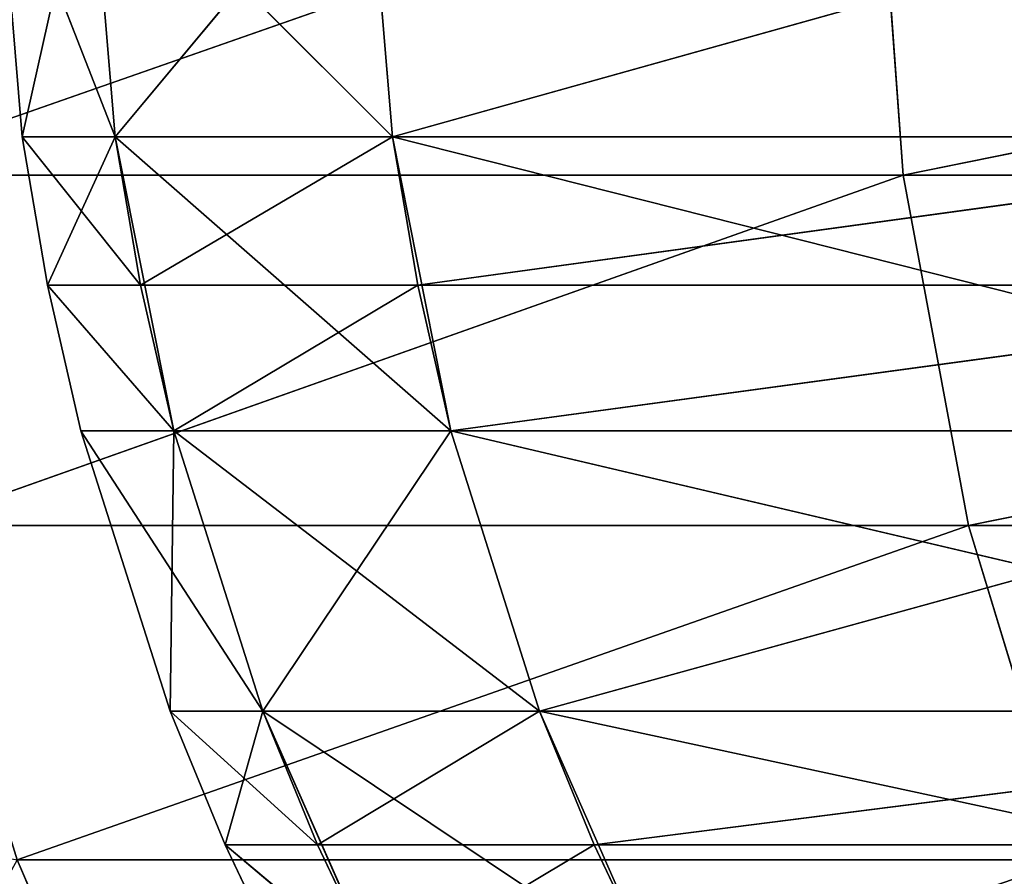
# Model space of a CAD drawing. Extents: x 23 to 1811, y 19 to 594.
# Tile 167 of 256: x 25.48 to 30.57, y 571.71 to 576.13. Entities that reach past the tile are written whole.
import ezdxf

# ---------------------------------------------------------------- set-up
doc = ezdxf.new("R2010")
doc.units = 0
doc.header["$LTSCALE"] = 25.4
doc.layers.get('0').update_dxf_attribs({"linetype": 'CONTINUOUS'})

# ---------------------------------------------------------------- blocks, each defined once
blk = doc.blocks.new('BE3C_SUNO_2740CFXXSR_STL')
at = {"color": 0}
for p, q in [((24.5904, 575.3296, 379.4433), (29.9081, 577.1904, 341.2132)), ((24.5904, 575.3296, 379.4433), (29.9081, 577.1904, 341.2132)), ((24.5905, 575.3297, 449.561), (29.9082, 577.1905, 487.791)), ((24.5905, 575.3297, 449.561), (29.9082, 577.1905, 487.791)), ((30.0437, 575.3296, 341.2397), (29.9081, 577.1904, 341.2132)), ((30.0437, 575.3296, 341.2397), (29.9081, 577.1904, 341.2132)), ((29.9082, 577.1905, 487.791), (30.0438, 575.3297, 487.7646)), ((29.9082, 577.1905, 487.791), (30.0438, 575.3297, 487.7646)), ((30.0437, 575.3296, 341.2397), (39.2062, 577.1904, 303.6385)), ((30.0437, 575.3296, 341.2397), (39.2062, 577.1904, 303.6385)), ((30.0438, 575.3297, 487.7646), (39.2064, 577.1905, 525.3657)), ((30.0438, 575.3297, 487.7646), (39.2064, 577.1905, 525.3657)), ((25.3605, 577.0906, 414.5031), (25.4918, 575.5269, 414.5031)), ((25.3605, 577.0906, 414.5031), (25.4918, 575.5269, 414.5031)), ((25.3605, 577.0906, 414.5031), (25.9714, 575.5269, 433.6979)), ((25.3605, 577.0906, 414.5031), (25.9714, 575.5269, 433.6979)), ((25.4918, 575.5269, 414.5031), (25.8402, 577.0906, 395.2985)), ((25.4918, 575.5269, 414.5031), (25.8402, 577.0906, 395.2985)), ((25.9714, 575.5269, 395.305), (25.8402, 577.0906, 395.2985)), ((27.4048, 575.5269, 376.248), (25.8402, 577.0906, 395.2985)), ((25.9714, 575.5269, 395.305), (25.8402, 577.0906, 395.2985)), ((27.4048, 575.5269, 376.248), (25.8402, 577.0906, 395.2985)), ((25.9714, 575.5269, 433.6979), (25.8402, 577.0906, 433.7045)), ((25.9714, 575.5269, 433.6979), (25.8402, 577.0906, 433.7045)), ((27.2741, 577.0906, 452.7682), (25.9714, 575.5269, 433.6979)), ((27.2741, 577.0906, 452.7682), (25.9714, 575.5269, 433.6979)), ((27.2741, 577.0906, 452.7682), (27.4048, 575.5269, 452.755)), ((27.2741, 577.0906, 452.7682), (27.4048, 575.5269, 452.755)), ((27.2742, 577.0906, 376.2348), (27.4048, 575.5269, 376.248)), ((27.2742, 577.0906, 376.2348), (27.4048, 575.5269, 376.248)), ((27.4048, 575.5269, 452.755), (32.9913, 577.0906, 490.456)), ((27.4048, 575.5269, 452.755), (32.9913, 577.0906, 490.456)), ((25.4918, 575.5269, 414.5031), (25.9714, 575.5269, 395.305)), ((25.4918, 575.5269, 414.5031), (25.9714, 575.5269, 395.305)), ((25.4918, 575.5269, 414.5031), (25.6228, 574.7601, 414.5031)), ((25.4918, 575.5269, 414.5031), (25.6228, 574.7601, 414.5031)), ((25.4918, 575.5269, 414.5031), (26.1021, 574.7601, 433.6914)), ((25.4918, 575.5269, 414.5031), (26.1021, 574.7601, 433.6914)), ((25.4918, 575.5269, 414.5031), (25.9714, 575.5269, 433.6979)), ((25.4918, 575.5269, 414.5031), (25.9714, 575.5269, 433.6979)), ((25.6228, 574.7601, 414.5031), (25.9714, 575.5269, 395.305)), ((25.6228, 574.7601, 414.5031), (25.9714, 575.5269, 395.305)), ((26.2743, 574.0079, 395.3202), (25.9714, 575.5269, 395.305)), ((27.7066, 574.0079, 376.2783), (25.9714, 575.5269, 395.305)), ((26.2743, 574.0079, 395.3202), (25.9714, 575.5269, 395.305)), ((27.7066, 574.0079, 376.2783), (25.9714, 575.5269, 395.305)), ((27.4048, 575.5269, 376.248), (25.9714, 575.5269, 395.305)), ((27.4048, 575.5269, 376.248), (25.9714, 575.5269, 395.305)), ((27.4048, 575.5269, 452.755), (25.9714, 575.5269, 433.6979)), ((27.4048, 575.5269, 452.755), (25.9714, 575.5269, 433.6979)), ((26.1021, 574.7601, 433.6914), (25.9714, 575.5269, 433.6979)), ((26.1021, 574.7601, 433.6914), (25.9714, 575.5269, 433.6979)), ((27.4048, 575.5269, 452.755), (26.1021, 574.7601, 433.6914)), ((27.4048, 575.5269, 452.755), (26.1021, 574.7601, 433.6914)), ((33.4173, 574.0079, 338.6337), (27.4048, 575.5269, 376.248)), ((27.4048, 575.5269, 376.248), (27.7066, 574.0079, 376.2783)), ((33.4173, 574.0079, 338.6337), (27.4048, 575.5269, 376.248)), ((33.1201, 575.5269, 338.5732), (27.4048, 575.5269, 376.248)), ((33.1201, 575.5269, 338.5732), (27.4048, 575.5269, 376.248)), ((27.4048, 575.5269, 376.248), (27.7066, 574.0079, 376.2783)), ((27.4048, 575.5269, 452.755), (27.5351, 574.7601, 452.7419)), ((27.4048, 575.5269, 452.755), (27.5351, 574.7601, 452.7419)), ((27.4048, 575.5269, 452.755), (33.12, 575.5269, 490.4298)), ((27.4048, 575.5269, 452.755), (33.12, 575.5269, 490.4298)), ((27.5351, 574.7601, 452.7419), (33.12, 575.5269, 490.4298)), ((27.5351, 574.7601, 452.7419), (33.12, 575.5269, 490.4298)), ((24.5904, 575.3296, 379.4433), (30.0437, 575.3296, 341.2397)), ((24.5904, 575.3296, 379.4433), (30.0437, 575.3296, 341.2397)), ((24.5905, 575.3297, 449.561), (30.0438, 575.3297, 487.7646)), ((24.5905, 575.3297, 449.561), (30.0438, 575.3297, 487.7646)), ((24.9331, 573.5192, 379.4746), (30.0437, 575.3296, 341.2397)), ((24.9331, 573.5192, 379.4746), (30.0437, 575.3296, 341.2397)), ((24.9332, 573.5193, 449.5297), (30.0438, 575.3297, 487.7646)), ((24.9332, 573.5193, 449.5297), (30.0438, 575.3297, 487.7646)), ((30.3814, 573.5192, 341.3055), (30.0437, 575.3296, 341.2397)), ((30.0437, 575.3296, 341.2397), (39.3385, 575.3296, 303.6783)), ((30.0437, 575.3296, 341.2397), (39.3385, 575.3296, 303.6783)), ((30.3814, 573.5192, 341.3055), (30.0437, 575.3296, 341.2397)), ((30.0438, 575.3297, 487.7646), (39.3386, 575.3297, 525.3259)), ((30.0438, 575.3297, 487.7646), (39.3386, 575.3297, 525.3259)), ((30.0438, 575.3297, 487.7646), (30.3816, 573.5193, 487.6988)), ((30.0438, 575.3297, 487.7646), (30.3816, 573.5193, 487.6988)), ((30.3814, 573.5192, 341.3055), (39.3385, 575.3296, 303.6783)), ((30.3814, 573.5192, 341.3055), (39.3385, 575.3296, 303.6783)), ((30.3816, 573.5193, 487.6988), (39.3386, 575.3297, 525.3259)), ((30.3816, 573.5193, 487.6988), (39.3386, 575.3297, 525.3259)), ((25.6228, 574.7601, 414.5031), (26.2743, 574.0079, 395.3202)), ((25.6228, 574.7601, 414.5031), (26.2743, 574.0079, 395.3202)), ((25.6228, 574.7601, 414.5031), (25.7952, 574.0079, 414.5031)), ((25.6228, 574.7601, 414.5031), (25.7952, 574.0079, 414.5031)), ((25.6228, 574.7601, 414.5031), (26.2742, 574.0079, 433.6828)), ((25.6228, 574.7601, 414.5031), (26.2742, 574.0079, 433.6828)), ((25.6228, 574.7601, 414.5031), (26.1021, 574.7601, 433.6914)), ((25.6228, 574.7601, 414.5031), (26.1021, 574.7601, 433.6914)), ((27.5351, 574.7601, 452.7419), (26.1021, 574.7601, 433.6914)), ((27.5351, 574.7601, 452.7419), (26.1021, 574.7601, 433.6914)), ((26.2742, 574.0079, 433.6828), (26.1021, 574.7601, 433.6914)), ((26.2742, 574.0079, 433.6828), (26.1021, 574.7601, 433.6914)), ((27.5351, 574.7601, 452.7419), (26.2742, 574.0079, 433.6828)), ((27.5351, 574.7601, 452.7419), (26.2742, 574.0079, 433.6828)), ((27.5351, 574.7601, 452.7419), (27.7066, 574.0079, 452.7247)), ((27.5351, 574.7601, 452.7419), (27.7066, 574.0079, 452.7247)), ((27.5351, 574.7601, 452.7419), (33.2483, 574.7601, 490.4037)), ((27.5351, 574.7601, 452.7419), (33.2483, 574.7601, 490.4037)), ((27.7066, 574.0079, 452.7247), (33.2483, 574.7601, 490.4037)), ((27.7066, 574.0079, 452.7247), (33.2483, 574.7601, 490.4037)), ((25.7952, 574.0079, 414.5031), (26.2743, 574.0079, 395.3202)), ((25.7952, 574.0079, 414.5031), (26.2743, 574.0079, 395.3202)), ((25.7952, 574.0079, 414.5031), (26.2558, 572.5594, 414.5031)), ((25.7952, 574.0079, 414.5031), (26.2558, 572.5594, 414.5031)), ((25.7952, 574.0079, 414.5031), (26.7343, 572.5594, 433.6598)), ((25.7952, 574.0079, 414.5031), (26.7343, 572.5594, 433.6598)), ((25.7952, 574.0079, 414.5031), (26.2742, 574.0079, 433.6828)), ((25.7952, 574.0079, 414.5031), (26.2742, 574.0079, 433.6828)), ((26.2743, 574.0079, 395.3202), (26.2558, 572.5594, 414.5031)), ((26.2743, 574.0079, 395.3202), (26.2558, 572.5594, 414.5031)), ((27.7066, 574.0079, 452.7247), (26.2742, 574.0079, 433.6828)), ((27.7066, 574.0079, 452.7247), (26.2742, 574.0079, 433.6828)), ((26.7343, 572.5594, 433.6598), (26.2742, 574.0079, 433.6828)), ((26.7343, 572.5594, 433.6598), (26.2742, 574.0079, 433.6828)), ((26.7344, 572.5594, 395.3432), (26.2743, 574.0079, 395.3202)), ((28.165, 572.5594, 376.3244), (26.2743, 574.0079, 395.3202)), ((26.7344, 572.5594, 395.3432), (26.2743, 574.0079, 395.3202)), ((28.165, 572.5594, 376.3244), (26.2743, 574.0079, 395.3202)), ((27.7066, 574.0079, 376.2783), (26.2743, 574.0079, 395.3202)), ((27.7066, 574.0079, 376.2783), (26.2743, 574.0079, 395.3202)), ((27.7066, 574.0079, 452.7247), (26.7343, 572.5594, 433.6598)), ((27.7066, 574.0079, 452.7247), (26.7343, 572.5594, 433.6598)), ((33.8687, 572.5594, 338.7256), (27.7066, 574.0079, 376.2783)), ((27.7066, 574.0079, 376.2783), (28.165, 572.5594, 376.3244)), ((33.8687, 572.5594, 338.7256), (27.7066, 574.0079, 376.2783)), ((33.4173, 574.0079, 338.6337), (27.7066, 574.0079, 376.2783)), ((33.4173, 574.0079, 338.6337), (27.7066, 574.0079, 376.2783)), ((27.7066, 574.0079, 376.2783), (28.165, 572.5594, 376.3244)), ((27.7066, 574.0079, 452.7247), (28.1649, 572.5594, 452.6786)), ((27.7066, 574.0079, 452.7247), (28.1649, 572.5594, 452.6786)), ((27.7066, 574.0079, 452.7247), (33.4172, 574.0079, 490.3693)), ((27.7066, 574.0079, 452.7247), (33.4172, 574.0079, 490.3693)), ((28.1649, 572.5594, 452.6786), (33.4172, 574.0079, 490.3693)), ((28.1649, 572.5594, 452.6786), (33.4172, 574.0079, 490.3693)), ((24.9331, 573.5192, 379.4746), (30.3814, 573.5192, 341.3055)), ((24.9331, 573.5192, 379.4746), (30.3814, 573.5192, 341.3055)), ((24.9332, 573.5193, 449.5297), (30.3816, 573.5193, 487.6988)), ((24.9332, 573.5193, 449.5297), (30.3816, 573.5193, 487.6988)), ((25.465, 571.7912, 379.5233), (30.3814, 573.5192, 341.3055)), ((25.465, 571.7912, 379.5233), (30.3814, 573.5192, 341.3055)), ((25.4651, 571.7913, 449.481), (30.3816, 573.5193, 487.6988)), ((25.4651, 571.7913, 449.481), (30.3816, 573.5193, 487.6988)), ((30.9057, 571.7912, 341.4076), (30.3814, 573.5192, 341.3055)), ((30.3814, 573.5192, 341.3055), (39.668, 573.5192, 303.7775)), ((30.3814, 573.5192, 341.3055), (39.668, 573.5192, 303.7775)), ((30.9057, 571.7912, 341.4076), (30.3814, 573.5192, 341.3055)), ((30.3816, 573.5193, 487.6988), (39.6681, 573.5193, 525.2267)), ((30.3816, 573.5193, 487.6988), (39.6681, 573.5193, 525.2267)), ((30.3816, 573.5193, 487.6988), (30.9058, 571.7913, 487.5966)), ((30.3816, 573.5193, 487.6988), (30.9058, 571.7913, 487.5966)), ((26.2558, 572.5594, 414.5031), (26.7344, 572.5594, 395.3432)), ((26.2558, 572.5594, 414.5031), (26.7344, 572.5594, 395.3432)), ((26.2558, 572.5594, 414.5031), (26.5399, 571.869, 414.5031)), ((26.2558, 572.5594, 414.5031), (26.5399, 571.869, 414.5031)), ((26.2558, 572.5594, 414.5031), (27.018, 571.869, 433.6456)), ((26.2558, 572.5594, 414.5031), (27.018, 571.869, 433.6456)), ((26.2558, 572.5594, 414.5031), (26.7343, 572.5594, 433.6598)), ((26.2558, 572.5594, 414.5031), (26.7343, 572.5594, 433.6598)), ((26.5399, 571.869, 414.5031), (26.7344, 572.5594, 395.3432)), ((26.5399, 571.869, 414.5031), (26.7344, 572.5594, 395.3432)), ((28.1649, 572.5594, 452.6786), (26.7343, 572.5594, 433.6598)), ((28.1649, 572.5594, 452.6786), (26.7343, 572.5594, 433.6598)), ((27.018, 571.869, 433.6456), (26.7343, 572.5594, 433.6598)), ((27.018, 571.869, 433.6456), (26.7343, 572.5594, 433.6598)), ((27.3339, 571.204, 395.3732), (26.7344, 572.5594, 395.3432)), ((28.7622, 571.204, 376.3845), (26.7344, 572.5594, 395.3432)), ((27.3339, 571.204, 395.3732), (26.7344, 572.5594, 395.3432)), ((28.7622, 571.204, 376.3845), (26.7344, 572.5594, 395.3432)), ((28.165, 572.5594, 376.3244), (26.7344, 572.5594, 395.3432)), ((28.165, 572.5594, 376.3244), (26.7344, 572.5594, 395.3432)), ((28.1649, 572.5594, 452.6786), (27.018, 571.869, 433.6456)), ((28.1649, 572.5594, 452.6786), (27.018, 571.869, 433.6456)), ((28.1649, 572.5594, 452.6786), (28.4475, 571.869, 452.6501)), ((28.1649, 572.5594, 452.6786), (28.4475, 571.869, 452.6501)), ((28.1649, 572.5594, 452.6786), (33.8686, 572.5594, 490.2774)), ((28.1649, 572.5594, 452.6786), (33.8686, 572.5594, 490.2774)), ((34.4569, 571.204, 338.8453), (28.165, 572.5594, 376.3244)), ((28.165, 572.5594, 376.3244), (28.7622, 571.204, 376.3845)), ((34.4569, 571.204, 338.8453), (28.165, 572.5594, 376.3244)), ((33.8687, 572.5594, 338.7256), (28.165, 572.5594, 376.3244)), ((33.8687, 572.5594, 338.7256), (28.165, 572.5594, 376.3244)), ((28.165, 572.5594, 376.3244), (28.7622, 571.204, 376.3845)), ((28.4475, 571.869, 452.6501), (33.8686, 572.5594, 490.2774)), ((28.4475, 571.869, 452.6501), (33.8686, 572.5594, 490.2774)), ((26.5399, 571.869, 414.5031), (27.3339, 571.204, 395.3732)), ((26.5399, 571.869, 414.5031), (27.3339, 571.204, 395.3732)), ((26.5399, 571.869, 414.5031), (26.8561, 571.204, 414.5031)), ((26.5399, 571.869, 414.5031), (26.8561, 571.204, 414.5031)), ((26.5399, 571.869, 414.5031), (27.3339, 571.204, 433.6298)), ((26.5399, 571.869, 414.5031), (27.3339, 571.204, 433.6298)), ((26.5399, 571.869, 414.5031), (27.018, 571.869, 433.6456)), ((26.5399, 571.869, 414.5031), (27.018, 571.869, 433.6456)), ((28.4475, 571.869, 452.6501), (27.018, 571.869, 433.6456)), ((28.4475, 571.869, 452.6501), (27.018, 571.869, 433.6456)), ((27.3339, 571.204, 433.6298), (27.018, 571.869, 433.6456)), ((27.3339, 571.204, 433.6298), (27.018, 571.869, 433.6456)), ((28.4475, 571.869, 452.6501), (27.3339, 571.204, 433.6298)), ((28.4475, 571.869, 452.6501), (27.3339, 571.204, 433.6298)), ((28.4475, 571.869, 452.6501), (28.7622, 571.204, 452.6185)), ((28.4475, 571.869, 452.6501), (28.7622, 571.204, 452.6185)), ((28.4475, 571.869, 452.6501), (34.1469, 571.869, 490.2207)), ((28.4475, 571.869, 452.6501), (34.1469, 571.869, 490.2207)), ((25.465, 571.7912, 379.5233), (26.1645, 570.1723, 379.5872)), ((25.465, 571.7912, 379.5233), (26.1645, 570.1723, 379.5872)), ((25.465, 571.7912, 379.5233), (30.9057, 571.7912, 341.4076)), ((25.465, 571.7912, 379.5233), (30.9057, 571.7912, 341.4076)), ((26.1646, 570.1724, 449.4171), (25.4651, 571.7913, 449.481)), ((25.4651, 571.7913, 449.481), (30.9058, 571.7913, 487.5966)), ((25.4651, 571.7913, 449.481), (30.9058, 571.7913, 487.5966)), ((26.1646, 570.1724, 449.4171), (25.4651, 571.7913, 449.481))]:
    blk.add_line(p, q, dxfattribs=at)
mesh = blk.add_polyface(dxfattribs=at)
corners = [(24.4529, 577.1905, 449.5736), (24.5905, 575.3297, 449.561), (29.9082, 577.1905, 487.791)]
mesh.append_faces([[corners[k] for k in face] for face in [(0, 1, 2)]], dxfattribs={"color": 0})
mesh = blk.add_polyface(dxfattribs=at)
corners = [(29.9081, 577.1904, 341.2132), (24.5904, 575.3296, 379.4433), (24.4529, 577.1904, 379.4307)]
mesh.append_faces([[corners[k] for k in face] for face in [(0, 1, 2)]], dxfattribs={"color": 0})
mesh = blk.add_polyface(dxfattribs=at)
corners = [(29.9081, 577.1904, 341.2132), (30.0437, 575.3296, 341.2397), (24.5904, 575.3296, 379.4433)]
mesh.append_faces([[corners[k] for k in face] for face in [(0, 1, 2)]], dxfattribs={"color": 0})
mesh = blk.add_polyface(dxfattribs=at)
corners = [(29.9082, 577.1905, 487.791), (24.5905, 575.3297, 449.561), (30.0438, 575.3297, 487.7646)]
mesh.append_faces([[corners[k] for k in face] for face in [(0, 1, 2)]], dxfattribs={"color": 0})
mesh = blk.add_polyface(dxfattribs=at)
corners = [(39.2062, 577.1904, 303.6385), (30.0437, 575.3296, 341.2397), (29.9081, 577.1904, 341.2132)]
mesh.append_faces([[corners[k] for k in face] for face in [(0, 1, 2)]], dxfattribs={"color": 0})
mesh = blk.add_polyface(dxfattribs=at)
corners = [(29.9082, 577.1905, 487.791), (30.0438, 575.3297, 487.7646), (39.2064, 577.1905, 525.3657)]
mesh.append_faces([[corners[k] for k in face] for face in [(0, 1, 2)]], dxfattribs={"color": 0})
mesh = blk.add_polyface(dxfattribs=at)
corners = [(39.2062, 577.1904, 303.6385), (39.3385, 575.3296, 303.6783), (30.0437, 575.3296, 341.2397)]
mesh.append_faces([[corners[k] for k in face] for face in [(0, 1, 2)]], dxfattribs={"color": 0})
mesh = blk.add_polyface(dxfattribs=at)
corners = [(39.2064, 577.1905, 525.3657), (30.0438, 575.3297, 487.7646), (39.3386, 575.3297, 525.3259)]
mesh.append_faces([[corners[k] for k in face] for face in [(0, 1, 2)]], dxfattribs={"color": 0})
mesh = blk.add_polyface(dxfattribs=at)
corners = [(25.3605, 577.0906, 414.5031), (25.4918, 575.5269, 414.5031), (25.8402, 577.0906, 395.2985)]
mesh.append_faces([[corners[k] for k in face] for face in [(0, 1, 2)]], dxfattribs={"color": 0})
mesh = blk.add_polyface(dxfattribs=at)
corners = [(25.3605, 577.0906, 414.5031), (25.9714, 575.5269, 433.6979), (25.4918, 575.5269, 414.5031)]
mesh.append_faces([[corners[k] for k in face] for face in [(0, 1, 2)]], dxfattribs={"color": 0})
mesh = blk.add_polyface(dxfattribs=at)
corners = [(25.8402, 577.0906, 433.7045), (25.9714, 575.5269, 433.6979), (25.3605, 577.0906, 414.5031)]
mesh.append_faces([[corners[k] for k in face] for face in [(0, 1, 2)]], dxfattribs={"color": 0})
mesh = blk.add_polyface(dxfattribs=at)
corners = [(25.8402, 577.0906, 395.2985), (25.4918, 575.5269, 414.5031), (25.9714, 575.5269, 395.305)]
mesh.append_faces([[corners[k] for k in face] for face in [(0, 1, 2)]], dxfattribs={"color": 0})
mesh = blk.add_polyface(dxfattribs=at)
corners = [(25.8402, 577.0906, 395.2985), (25.9714, 575.5269, 395.305), (27.4048, 575.5269, 376.248)]
mesh.append_faces([[corners[k] for k in face] for face in [(0, 1, 2)]], dxfattribs={"color": 0})
mesh = blk.add_polyface(dxfattribs=at)
corners = [(25.8402, 577.0906, 395.2985), (27.4048, 575.5269, 376.248), (27.2742, 577.0906, 376.2348)]
mesh.append_faces([[corners[k] for k in face] for face in [(0, 1, 2)]], dxfattribs={"color": 0})
mesh = blk.add_polyface(dxfattribs=at)
corners = [(27.2741, 577.0906, 452.7682), (25.9714, 575.5269, 433.6979), (25.8402, 577.0906, 433.7045)]
mesh.append_faces([[corners[k] for k in face] for face in [(0, 1, 2)]], dxfattribs={"color": 0})
mesh = blk.add_polyface(dxfattribs=at)
corners = [(27.2741, 577.0906, 452.7682), (27.4048, 575.5269, 452.755), (25.9714, 575.5269, 433.6979)]
mesh.append_faces([[corners[k] for k in face] for face in [(0, 1, 2)]], dxfattribs={"color": 0})
mesh = blk.add_polyface(dxfattribs=at)
corners = [(32.9913, 577.0906, 490.456), (27.4048, 575.5269, 452.755), (27.2741, 577.0906, 452.7682)]
mesh.append_faces([[corners[k] for k in face] for face in [(0, 1, 2)]], dxfattribs={"color": 0})
mesh = blk.add_polyface(dxfattribs=at)
corners = [(27.2742, 577.0906, 376.2348), (27.4048, 575.5269, 376.248), (33.1201, 575.5269, 338.5732)]
mesh.append_faces([[corners[k] for k in face] for face in [(0, 1, 2)]], dxfattribs={"color": 0})
mesh = blk.add_polyface(dxfattribs=at)
corners = [(27.2742, 577.0906, 376.2348), (33.1201, 575.5269, 338.5732), (32.9913, 577.0906, 338.547)]
mesh.append_faces([[corners[k] for k in face] for face in [(0, 1, 2)]], dxfattribs={"color": 0})
mesh = blk.add_polyface(dxfattribs=at)
corners = [(32.9913, 577.0906, 490.456), (33.12, 575.5269, 490.4298), (27.4048, 575.5269, 452.755)]
mesh.append_faces([[corners[k] for k in face] for face in [(0, 1, 2)]], dxfattribs={"color": 0})
mesh = blk.add_polyface(dxfattribs=at)
corners = [(25.4918, 575.5269, 414.5031), (25.6228, 574.7601, 414.5031), (25.9714, 575.5269, 395.305)]
mesh.append_faces([[corners[k] for k in face] for face in [(0, 1, 2)]], dxfattribs={"color": 0})
mesh = blk.add_polyface(dxfattribs=at)
corners = [(25.4918, 575.5269, 414.5031), (26.1021, 574.7601, 433.6914), (25.6228, 574.7601, 414.5031)]
mesh.append_faces([[corners[k] for k in face] for face in [(0, 1, 2)]], dxfattribs={"color": 0})
mesh = blk.add_polyface(dxfattribs=at)
corners = [(25.9714, 575.5269, 433.6979), (26.1021, 574.7601, 433.6914), (25.4918, 575.5269, 414.5031)]
mesh.append_faces([[corners[k] for k in face] for face in [(0, 1, 2)]], dxfattribs={"color": 0})
mesh = blk.add_polyface(dxfattribs=at)
corners = [(25.9714, 575.5269, 395.305), (25.6228, 574.7601, 414.5031), (26.2743, 574.0079, 395.3202)]
mesh.append_faces([[corners[k] for k in face] for face in [(0, 1, 2)]], dxfattribs={"color": 0})
mesh = blk.add_polyface(dxfattribs=at)
corners = [(25.9714, 575.5269, 395.305), (26.2743, 574.0079, 395.3202), (27.7066, 574.0079, 376.2783)]
mesh.append_faces([[corners[k] for k in face] for face in [(0, 1, 2)]], dxfattribs={"color": 0})
mesh = blk.add_polyface(dxfattribs=at)
corners = [(25.9714, 575.5269, 395.305), (27.7066, 574.0079, 376.2783), (27.4048, 575.5269, 376.248)]
mesh.append_faces([[corners[k] for k in face] for face in [(0, 1, 2)]], dxfattribs={"color": 0})
mesh = blk.add_polyface(dxfattribs=at)
corners = [(25.9714, 575.5269, 433.6979), (27.4048, 575.5269, 452.755), (26.1021, 574.7601, 433.6914)]
mesh.append_faces([[corners[k] for k in face] for face in [(0, 1, 2)]], dxfattribs={"color": 0})
mesh = blk.add_polyface(dxfattribs=at)
corners = [(27.4048, 575.5269, 452.755), (27.5351, 574.7601, 452.7419), (26.1021, 574.7601, 433.6914)]
mesh.append_faces([[corners[k] for k in face] for face in [(0, 1, 2)]], dxfattribs={"color": 0})
mesh = blk.add_polyface(dxfattribs=at)
corners = [(27.4048, 575.5269, 376.248), (27.7066, 574.0079, 376.2783), (33.4173, 574.0079, 338.6337)]
mesh.append_faces([[corners[k] for k in face] for face in [(0, 1, 2)]], dxfattribs={"color": 0})
mesh = blk.add_polyface(dxfattribs=at)
corners = [(27.4048, 575.5269, 376.248), (33.4173, 574.0079, 338.6337), (33.1201, 575.5269, 338.5732)]
mesh.append_faces([[corners[k] for k in face] for face in [(0, 1, 2)]], dxfattribs={"color": 0})
mesh = blk.add_polyface(dxfattribs=at)
corners = [(33.12, 575.5269, 490.4298), (27.5351, 574.7601, 452.7419), (27.4048, 575.5269, 452.755)]
mesh.append_faces([[corners[k] for k in face] for face in [(0, 1, 2)]], dxfattribs={"color": 0})
mesh = blk.add_polyface(dxfattribs=at)
corners = [(33.12, 575.5269, 490.4298), (33.2483, 574.7601, 490.4037), (27.5351, 574.7601, 452.7419)]
mesh.append_faces([[corners[k] for k in face] for face in [(0, 1, 2)]], dxfattribs={"color": 0})
mesh = blk.add_polyface(dxfattribs=at)
corners = [(30.0437, 575.3296, 341.2397), (24.9331, 573.5192, 379.4746), (24.5904, 575.3296, 379.4433)]
mesh.append_faces([[corners[k] for k in face] for face in [(0, 1, 2)]], dxfattribs={"color": 0})
mesh = blk.add_polyface(dxfattribs=at)
corners = [(24.5905, 575.3297, 449.561), (24.9332, 573.5193, 449.5297), (30.0438, 575.3297, 487.7646)]
mesh.append_faces([[corners[k] for k in face] for face in [(0, 1, 2)]], dxfattribs={"color": 0})
mesh = blk.add_polyface(dxfattribs=at)
corners = [(30.0437, 575.3296, 341.2397), (30.3814, 573.5192, 341.3055), (24.9331, 573.5192, 379.4746)]
mesh.append_faces([[corners[k] for k in face] for face in [(0, 1, 2)]], dxfattribs={"color": 0})
mesh = blk.add_polyface(dxfattribs=at)
corners = [(30.0438, 575.3297, 487.7646), (24.9332, 573.5193, 449.5297), (30.3816, 573.5193, 487.6988)]
mesh.append_faces([[corners[k] for k in face] for face in [(0, 1, 2)]], dxfattribs={"color": 0})
mesh = blk.add_polyface(dxfattribs=at)
corners = [(39.3385, 575.3296, 303.6783), (30.3814, 573.5192, 341.3055), (30.0437, 575.3296, 341.2397)]
mesh.append_faces([[corners[k] for k in face] for face in [(0, 1, 2)]], dxfattribs={"color": 0})
mesh = blk.add_polyface(dxfattribs=at)
corners = [(30.0438, 575.3297, 487.7646), (30.3816, 573.5193, 487.6988), (39.3386, 575.3297, 525.3259)]
mesh.append_faces([[corners[k] for k in face] for face in [(0, 1, 2)]], dxfattribs={"color": 0})
mesh = blk.add_polyface(dxfattribs=at)
corners = [(39.3385, 575.3296, 303.6783), (39.668, 573.5192, 303.7775), (30.3814, 573.5192, 341.3055)]
mesh.append_faces([[corners[k] for k in face] for face in [(0, 1, 2)]], dxfattribs={"color": 0})
mesh = blk.add_polyface(dxfattribs=at)
corners = [(39.3386, 575.3297, 525.3259), (30.3816, 573.5193, 487.6988), (39.6681, 573.5193, 525.2267)]
mesh.append_faces([[corners[k] for k in face] for face in [(0, 1, 2)]], dxfattribs={"color": 0})
mesh = blk.add_polyface(dxfattribs=at)
corners = [(25.6228, 574.7601, 414.5031), (25.7952, 574.0079, 414.5031), (26.2743, 574.0079, 395.3202)]
mesh.append_faces([[corners[k] for k in face] for face in [(0, 1, 2)]], dxfattribs={"color": 0})
mesh = blk.add_polyface(dxfattribs=at)
corners = [(25.6228, 574.7601, 414.5031), (26.2742, 574.0079, 433.6828), (25.7952, 574.0079, 414.5031)]
mesh.append_faces([[corners[k] for k in face] for face in [(0, 1, 2)]], dxfattribs={"color": 0})
mesh = blk.add_polyface(dxfattribs=at)
corners = [(26.1021, 574.7601, 433.6914), (26.2742, 574.0079, 433.6828), (25.6228, 574.7601, 414.5031)]
mesh.append_faces([[corners[k] for k in face] for face in [(0, 1, 2)]], dxfattribs={"color": 0})
mesh = blk.add_polyface(dxfattribs=at)
corners = [(26.1021, 574.7601, 433.6914), (27.5351, 574.7601, 452.7419), (26.2742, 574.0079, 433.6828)]
mesh.append_faces([[corners[k] for k in face] for face in [(0, 1, 2)]], dxfattribs={"color": 0})
mesh = blk.add_polyface(dxfattribs=at)
corners = [(27.5351, 574.7601, 452.7419), (27.7066, 574.0079, 452.7247), (26.2742, 574.0079, 433.6828)]
mesh.append_faces([[corners[k] for k in face] for face in [(0, 1, 2)]], dxfattribs={"color": 0})
mesh = blk.add_polyface(dxfattribs=at)
corners = [(33.2483, 574.7601, 490.4037), (27.7066, 574.0079, 452.7247), (27.5351, 574.7601, 452.7419)]
mesh.append_faces([[corners[k] for k in face] for face in [(0, 1, 2)]], dxfattribs={"color": 0})
mesh = blk.add_polyface(dxfattribs=at)
corners = [(33.2483, 574.7601, 490.4037), (33.4172, 574.0079, 490.3693), (27.7066, 574.0079, 452.7247)]
mesh.append_faces([[corners[k] for k in face] for face in [(0, 1, 2)]], dxfattribs={"color": 0})
mesh = blk.add_polyface(dxfattribs=at)
corners = [(25.7952, 574.0079, 414.5031), (26.2558, 572.5594, 414.5031), (26.2743, 574.0079, 395.3202)]
mesh.append_faces([[corners[k] for k in face] for face in [(0, 1, 2)]], dxfattribs={"color": 0})
mesh = blk.add_polyface(dxfattribs=at)
corners = [(25.7952, 574.0079, 414.5031), (26.7343, 572.5594, 433.6598), (26.2558, 572.5594, 414.5031)]
mesh.append_faces([[corners[k] for k in face] for face in [(0, 1, 2)]], dxfattribs={"color": 0})
mesh = blk.add_polyface(dxfattribs=at)
corners = [(26.2742, 574.0079, 433.6828), (26.7343, 572.5594, 433.6598), (25.7952, 574.0079, 414.5031)]
mesh.append_faces([[corners[k] for k in face] for face in [(0, 1, 2)]], dxfattribs={"color": 0})
mesh = blk.add_polyface(dxfattribs=at)
corners = [(26.2743, 574.0079, 395.3202), (26.2558, 572.5594, 414.5031), (26.7344, 572.5594, 395.3432)]
mesh.append_faces([[corners[k] for k in face] for face in [(0, 1, 2)]], dxfattribs={"color": 0})
mesh = blk.add_polyface(dxfattribs=at)
corners = [(27.7066, 574.0079, 452.7247), (26.7343, 572.5594, 433.6598), (26.2742, 574.0079, 433.6828)]
mesh.append_faces([[corners[k] for k in face] for face in [(0, 1, 2)]], dxfattribs={"color": 0})
mesh = blk.add_polyface(dxfattribs=at)
corners = [(26.2743, 574.0079, 395.3202), (26.7344, 572.5594, 395.3432), (28.165, 572.5594, 376.3244)]
mesh.append_faces([[corners[k] for k in face] for face in [(0, 1, 2)]], dxfattribs={"color": 0})
mesh = blk.add_polyface(dxfattribs=at)
corners = [(26.2743, 574.0079, 395.3202), (28.165, 572.5594, 376.3244), (27.7066, 574.0079, 376.2783)]
mesh.append_faces([[corners[k] for k in face] for face in [(0, 1, 2)]], dxfattribs={"color": 0})
mesh = blk.add_polyface(dxfattribs=at)
corners = [(27.7066, 574.0079, 452.7247), (28.1649, 572.5594, 452.6786), (26.7343, 572.5594, 433.6598)]
mesh.append_faces([[corners[k] for k in face] for face in [(0, 1, 2)]], dxfattribs={"color": 0})
mesh = blk.add_polyface(dxfattribs=at)
corners = [(27.7066, 574.0079, 376.2783), (28.165, 572.5594, 376.3244), (33.8687, 572.5594, 338.7256)]
mesh.append_faces([[corners[k] for k in face] for face in [(0, 1, 2)]], dxfattribs={"color": 0})
mesh = blk.add_polyface(dxfattribs=at)
corners = [(33.4173, 574.0079, 338.6337), (27.7066, 574.0079, 376.2783), (33.8687, 572.5594, 338.7256)]
mesh.append_faces([[corners[k] for k in face] for face in [(0, 1, 2)]], dxfattribs={"color": 0})
mesh = blk.add_polyface(dxfattribs=at)
corners = [(33.4172, 574.0079, 490.3693), (28.1649, 572.5594, 452.6786), (27.7066, 574.0079, 452.7247)]
mesh.append_faces([[corners[k] for k in face] for face in [(0, 1, 2)]], dxfattribs={"color": 0})
mesh = blk.add_polyface(dxfattribs=at)
corners = [(33.4172, 574.0079, 490.3693), (33.8686, 572.5594, 490.2774), (28.1649, 572.5594, 452.6786)]
mesh.append_faces([[corners[k] for k in face] for face in [(0, 1, 2)]], dxfattribs={"color": 0})
mesh = blk.add_polyface(dxfattribs=at)
corners = [(30.3814, 573.5192, 341.3055), (25.465, 571.7912, 379.5233), (24.9331, 573.5192, 379.4746)]
mesh.append_faces([[corners[k] for k in face] for face in [(0, 1, 2)]], dxfattribs={"color": 0})
mesh = blk.add_polyface(dxfattribs=at)
corners = [(24.9332, 573.5193, 449.5297), (25.4651, 571.7913, 449.481), (30.3816, 573.5193, 487.6988)]
mesh.append_faces([[corners[k] for k in face] for face in [(0, 1, 2)]], dxfattribs={"color": 0})
mesh = blk.add_polyface(dxfattribs=at)
corners = [(30.3814, 573.5192, 341.3055), (30.9057, 571.7912, 341.4076), (25.465, 571.7912, 379.5233)]
mesh.append_faces([[corners[k] for k in face] for face in [(0, 1, 2)]], dxfattribs={"color": 0})
mesh = blk.add_polyface(dxfattribs=at)
corners = [(30.3816, 573.5193, 487.6988), (25.4651, 571.7913, 449.481), (30.9058, 571.7913, 487.5966)]
mesh.append_faces([[corners[k] for k in face] for face in [(0, 1, 2)]], dxfattribs={"color": 0})
mesh = blk.add_polyface(dxfattribs=at)
corners = [(39.668, 573.5192, 303.7775), (30.9057, 571.7912, 341.4076), (30.3814, 573.5192, 341.3055)]
mesh.append_faces([[corners[k] for k in face] for face in [(0, 1, 2)]], dxfattribs={"color": 0})
mesh = blk.add_polyface(dxfattribs=at)
corners = [(30.3816, 573.5193, 487.6988), (30.9058, 571.7913, 487.5966), (39.6681, 573.5193, 525.2267)]
mesh.append_faces([[corners[k] for k in face] for face in [(0, 1, 2)]], dxfattribs={"color": 0})
mesh = blk.add_polyface(dxfattribs=at)
corners = [(26.2558, 572.5594, 414.5031), (26.5399, 571.869, 414.5031), (26.7344, 572.5594, 395.3432)]
mesh.append_faces([[corners[k] for k in face] for face in [(0, 1, 2)]], dxfattribs={"color": 0})
mesh = blk.add_polyface(dxfattribs=at)
corners = [(26.2558, 572.5594, 414.5031), (27.018, 571.869, 433.6456), (26.5399, 571.869, 414.5031)]
mesh.append_faces([[corners[k] for k in face] for face in [(0, 1, 2)]], dxfattribs={"color": 0})
mesh = blk.add_polyface(dxfattribs=at)
corners = [(26.2558, 572.5594, 414.5031), (26.7343, 572.5594, 433.6598), (27.018, 571.869, 433.6456)]
mesh.append_faces([[corners[k] for k in face] for face in [(0, 1, 2)]], dxfattribs={"color": 0})
mesh = blk.add_polyface(dxfattribs=at)
corners = [(26.7344, 572.5594, 395.3432), (26.5399, 571.869, 414.5031), (27.3339, 571.204, 395.3732)]
mesh.append_faces([[corners[k] for k in face] for face in [(0, 1, 2)]], dxfattribs={"color": 0})
mesh = blk.add_polyface(dxfattribs=at)
corners = [(28.1649, 572.5594, 452.6786), (27.018, 571.869, 433.6456), (26.7343, 572.5594, 433.6598)]
mesh.append_faces([[corners[k] for k in face] for face in [(0, 1, 2)]], dxfattribs={"color": 0})
mesh = blk.add_polyface(dxfattribs=at)
corners = [(26.7344, 572.5594, 395.3432), (27.3339, 571.204, 395.3732), (28.7622, 571.204, 376.3845)]
mesh.append_faces([[corners[k] for k in face] for face in [(0, 1, 2)]], dxfattribs={"color": 0})
mesh = blk.add_polyface(dxfattribs=at)
corners = [(26.7344, 572.5594, 395.3432), (28.7622, 571.204, 376.3845), (28.165, 572.5594, 376.3244)]
mesh.append_faces([[corners[k] for k in face] for face in [(0, 1, 2)]], dxfattribs={"color": 0})
mesh = blk.add_polyface(dxfattribs=at)
corners = [(28.1649, 572.5594, 452.6786), (28.4475, 571.869, 452.6501), (27.018, 571.869, 433.6456)]
mesh.append_faces([[corners[k] for k in face] for face in [(0, 1, 2)]], dxfattribs={"color": 0})
mesh = blk.add_polyface(dxfattribs=at)
corners = [(33.8686, 572.5594, 490.2774), (28.4475, 571.869, 452.6501), (28.1649, 572.5594, 452.6786)]
mesh.append_faces([[corners[k] for k in face] for face in [(0, 1, 2)]], dxfattribs={"color": 0})
mesh = blk.add_polyface(dxfattribs=at)
corners = [(28.165, 572.5594, 376.3244), (28.7622, 571.204, 376.3845), (34.4569, 571.204, 338.8453)]
mesh.append_faces([[corners[k] for k in face] for face in [(0, 1, 2)]], dxfattribs={"color": 0})
mesh = blk.add_polyface(dxfattribs=at)
corners = [(28.165, 572.5594, 376.3244), (34.4569, 571.204, 338.8453), (33.8687, 572.5594, 338.7256)]
mesh.append_faces([[corners[k] for k in face] for face in [(0, 1, 2)]], dxfattribs={"color": 0})
mesh = blk.add_polyface(dxfattribs=at)
corners = [(33.8686, 572.5594, 490.2774), (34.1469, 571.869, 490.2207), (28.4475, 571.869, 452.6501)]
mesh.append_faces([[corners[k] for k in face] for face in [(0, 1, 2)]], dxfattribs={"color": 0})
mesh = blk.add_polyface(dxfattribs=at)
corners = [(23.7609, 572.1056, 414.5024), (25.465, 571.7912, 379.5233), (26.1645, 570.1723, 379.5872)]
mesh.append_faces([[corners[k] for k in face] for face in [(0, 1, 2)]], dxfattribs={"color": 0})
mesh = blk.add_polyface(dxfattribs=at)
corners = [(23.7609, 572.1056, 414.5024), (26.1645, 570.1723, 379.5872), (24.5763, 570.1723, 414.5026)]
mesh.append_faces([[corners[k] for k in face] for face in [(0, 1, 2)]], dxfattribs={"color": 0})
mesh = blk.add_polyface(dxfattribs=at)
corners = [(26.5399, 571.869, 414.5031), (26.8561, 571.204, 414.5031), (27.3339, 571.204, 395.3732)]
mesh.append_faces([[corners[k] for k in face] for face in [(0, 1, 2)]], dxfattribs={"color": 0})
mesh = blk.add_polyface(dxfattribs=at)
corners = [(26.5399, 571.869, 414.5031), (27.3339, 571.204, 433.6298), (26.8561, 571.204, 414.5031)]
mesh.append_faces([[corners[k] for k in face] for face in [(0, 1, 2)]], dxfattribs={"color": 0})
mesh = blk.add_polyface(dxfattribs=at)
corners = [(27.018, 571.869, 433.6456), (27.3339, 571.204, 433.6298), (26.5399, 571.869, 414.5031)]
mesh.append_faces([[corners[k] for k in face] for face in [(0, 1, 2)]], dxfattribs={"color": 0})
mesh = blk.add_polyface(dxfattribs=at)
corners = [(27.018, 571.869, 433.6456), (28.4475, 571.869, 452.6501), (27.3339, 571.204, 433.6298)]
mesh.append_faces([[corners[k] for k in face] for face in [(0, 1, 2)]], dxfattribs={"color": 0})
mesh = blk.add_polyface(dxfattribs=at)
corners = [(28.4475, 571.869, 452.6501), (28.7622, 571.204, 452.6185), (27.3339, 571.204, 433.6298)]
mesh.append_faces([[corners[k] for k in face] for face in [(0, 1, 2)]], dxfattribs={"color": 0})
mesh = blk.add_polyface(dxfattribs=at)
corners = [(34.1469, 571.869, 490.2207), (28.7622, 571.204, 452.6185), (28.4475, 571.869, 452.6501)]
mesh.append_faces([[corners[k] for k in face] for face in [(0, 1, 2)]], dxfattribs={"color": 0})
mesh = blk.add_polyface(dxfattribs=at)
corners = [(34.1469, 571.869, 490.2207), (34.4568, 571.204, 490.1577), (28.7622, 571.204, 452.6185)]
mesh.append_faces([[corners[k] for k in face] for face in [(0, 1, 2)]], dxfattribs={"color": 0})
mesh = blk.add_polyface(dxfattribs=at)
corners = [(25.4651, 571.7913, 449.481), (24.5763, 570.1723, 414.5026), (26.1646, 570.1724, 449.4171)]
mesh.append_faces([[corners[k] for k in face] for face in [(0, 1, 2)]], dxfattribs={"color": 0})
mesh = blk.add_polyface(dxfattribs=at)
corners = [(30.9057, 571.7912, 341.4076), (26.1645, 570.1723, 379.5872), (25.465, 571.7912, 379.5233)]
mesh.append_faces([[corners[k] for k in face] for face in [(0, 1, 2)]], dxfattribs={"color": 0})
mesh = blk.add_polyface(dxfattribs=at)
corners = [(25.4651, 571.7913, 449.481), (26.1646, 570.1724, 449.4171), (30.9058, 571.7913, 487.5966)]
mesh.append_faces([[corners[k] for k in face] for face in [(0, 1, 2)]], dxfattribs={"color": 0})
mesh = blk.add_polyface(dxfattribs=at)
corners = [(30.9057, 571.7912, 341.4076), (31.5952, 570.1723, 341.5419), (26.1645, 570.1723, 379.5872)]
mesh.append_faces([[corners[k] for k in face] for face in [(0, 1, 2)]], dxfattribs={"color": 0})
mesh = blk.add_polyface(dxfattribs=at)
corners = [(30.9058, 571.7913, 487.5966), (26.1646, 570.1724, 449.4171), (31.5953, 570.1724, 487.4623)]
mesh.append_faces([[corners[k] for k in face] for face in [(0, 1, 2)]], dxfattribs={"color": 0})

msp = doc.modelspace()

# ---------------------------------------------------------------- block references
at = {"color": 0}
msp.add_blockref('BE3C_SUNO_2740CFXXSR_STL', (0, 0), dxfattribs=at)

doc.saveas('drawing.dxf')
